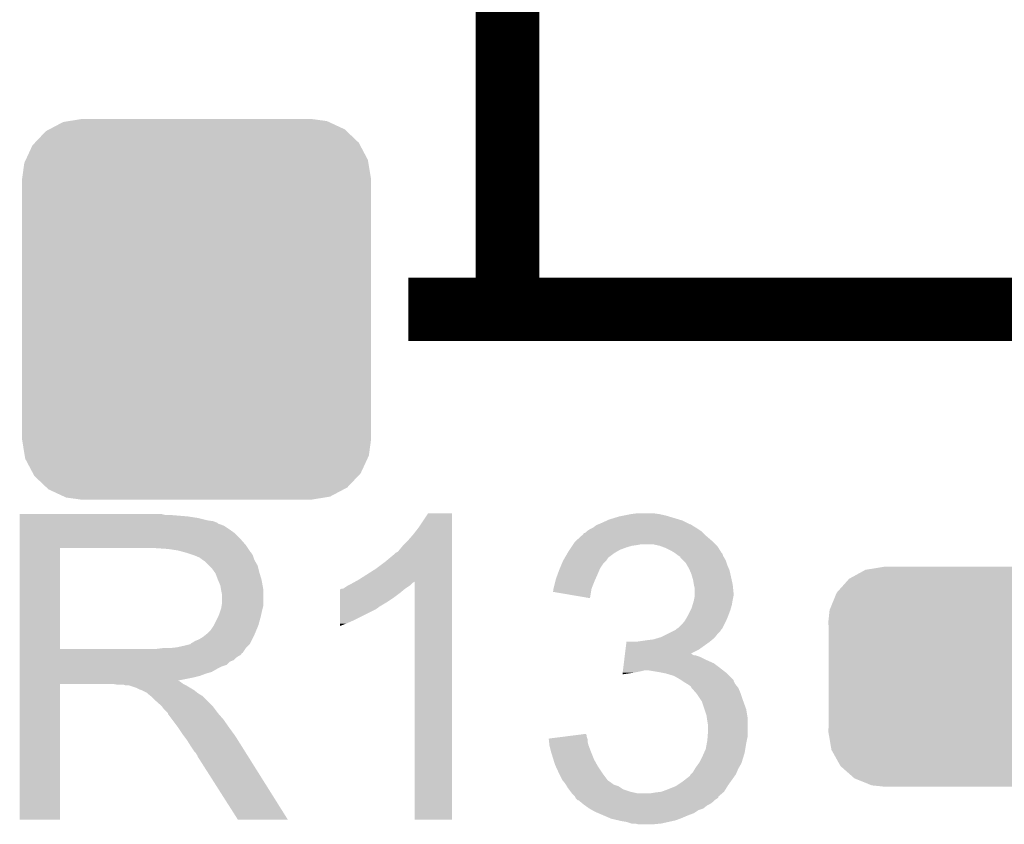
# Model space of a CAD drawing. Extents: x -1.3 to 24.2, y -3.9 to 53.4.
# Tile 34 of 51: x 18.5 to 21.7, y 30.6 to 33.2. Entities that reach past the tile are written whole.
import ezdxf

# ---------------------------------------------------------------- set-up
doc = ezdxf.new("R2010")
doc.units = 0
doc.layers.get('0').update_dxf_attribs({"linetype": 'CONTINUOUS'})
doc.layers.add('SKOLL-I_CLICK_V101_GTO', color=11, linetype='CONTINUOUS')
doc.layers.add('SKOLL-I_CLICK_V101_GTS', color=8, linetype='CONTINUOUS')

# ---------------------------------------------------------------- blocks, each defined once
blk = doc.blocks.new('CUSTOM_56')
for points in [[(-0.268438, 0.342124), (-0.233628, 0.347838), (0.2622, 0.342124), (0.247972, 0.347838)], [(-0.233628, 0.347838), (-0.20955, 0.35179), (0.247972, 0.347838), (0.20955, 0.35179)], [(-0.320744, 0.31339), (-0.298526, 0.325596), (0.317222, 0.31339), (0.30335, 0.325596)], [(-0.298526, 0.325596), (-0.268438, 0.342124), (0.30335, 0.325596), (0.2622, 0.342124)], [(-0.360486, 0.26887), (-0.34504, 0.286174), (0.357822, 0.26887), (0.348152, 0.286174)], [(-0.34504, 0.286174), (-0.320744, 0.31339), (0.348152, 0.286174), (0.317222, 0.31339)], [(-0.37475, 0.234078), (-0.360486, 0.26887), (0.377262, 0.234078), (0.357822, 0.26887)], [(-0.383124, 0.213652), (-0.37475, 0.234078), (0.380766, 0.213652), (0.377262, 0.234078)], [(-0.38735, 0.17526), (-0.383124, 0.213652), (0.38735, 0.17526), (0.380766, 0.213652)], [(-0.38608, 0.154124), (-0.38735, 0.17526), (0.38608, 0.154124), (0.38735, 0.17526)], [(-0.38608, -0.154124), (-0.38608, 0.154124), (0.38608, -0.154124), (0.38608, 0.154124)], [(-0.38735, -0.17526), (-0.38608, -0.154124), (0.38735, -0.17526), (0.38608, -0.154124)], [(-0.380764, -0.213652), (-0.38735, -0.17526), (0.383124, -0.213652), (0.38735, -0.17526)], [(-0.377262, -0.234078), (-0.380764, -0.213652), (0.374748, -0.234078), (0.383124, -0.213652)], [(-0.35782, -0.26887), (-0.377262, -0.234078), (0.360486, -0.26887), (0.374748, -0.234078)], [(-0.348152, -0.286174), (-0.35782, -0.26887), (0.345038, -0.286174), (0.360486, -0.26887)], [(-0.31722, -0.31339), (-0.348152, -0.286174), (0.320744, -0.31339), (0.345038, -0.286174)], [(-0.30335, -0.325596), (-0.31722, -0.31339), (0.298524, -0.325596), (0.320744, -0.31339)], [(-0.262198, -0.342124), (-0.30335, -0.325596), (0.268438, -0.342124), (0.298524, -0.325596)], [(-0.247972, -0.347838), (-0.262198, -0.342124), (0.233626, -0.347838), (0.268438, -0.342124)], [(-0.20955, -0.35179), (-0.247972, -0.347838), (0.20955, -0.35179), (0.233626, -0.347838)]]:
    blk.add_solid(points)
blk = doc.blocks.new('CUSTOM_113')
for points in [[(-0.47121, 0.576274), (-0.427362, 0.599506), (0.474182, 0.576274), (0.424052, 0.599506)], [(-0.427362, 0.599506), (-0.408956, 0.602522), (0.424052, 0.599506), (0.417544, 0.602522)], [(-0.408956, 0.602522), (-0.36576, 0.6096), (0.417544, 0.602522), (0.36576, 0.6096)], [(-0.517566, 0.533322), (-0.482522, 0.57028), (0.51948, 0.533322), (0.480504, 0.57028)], [(-0.482522, 0.57028), (-0.47121, 0.576274), (0.480504, 0.57028), (0.474182, 0.576274)], [(-0.547174, 0.478162), (-0.525474, 0.524982), (0.548706, 0.478162), (0.5239, 0.524982)], [(-0.525474, 0.524982), (-0.517566, 0.533322), (0.5239, 0.524982), (0.51948, 0.533322)], [(-0.551722, 0.468344), (-0.547174, 0.478162), (0.550316, 0.468344), (0.548706, 0.478162)], [(-0.5588, 0.41656), (-0.551722, 0.468344), (0.5588, 0.41656), (0.550316, 0.468344)], [(-0.5588, -0.41656), (-0.5588, 0.41656), (0.5588, -0.41656), (0.5588, 0.41656)], [(-0.550314, -0.468344), (-0.5588, -0.41656), (0.551722, -0.468344), (0.5588, -0.41656)], [(-0.548706, -0.478162), (-0.550314, -0.468344), (0.547172, -0.478162), (0.551722, -0.468344)], [(-0.523898, -0.524982), (-0.548706, -0.478162), (0.525474, -0.524982), (0.547172, -0.478162)], [(-0.51948, -0.533322), (-0.523898, -0.524982), (0.517564, -0.533322), (0.525474, -0.524982)], [(-0.480502, -0.57028), (-0.51948, -0.533322), (0.482522, -0.57028), (0.517564, -0.533322)], [(-0.474182, -0.576274), (-0.480502, -0.57028), (0.471208, -0.576274), (0.482522, -0.57028)], [(-0.42405, -0.599506), (-0.474182, -0.576274), (0.427362, -0.599506), (0.471208, -0.576274)], [(-0.417544, -0.602522), (-0.42405, -0.599506), (0.408954, -0.602522), (0.427362, -0.599506)], [(-0.36576, -0.6096), (-0.417544, -0.602522), (0.36576, -0.6096), (0.408954, -0.602522)]]:
    blk.add_solid(points)

msp = doc.modelspace()

# ---------------------------------------------------------------- linework, layer by layer
at = {"layer": 'SKOLL-I_CLICK_V101_GTO', "const_width": 0.2032}
for points in [[(20.0787, 32.258), (20.0787, 33.8709)], [(19.7612, 32.258), (22.5044, 32.258)]]:
    msp.add_lwpolyline(points, dxfattribs=at)
at = {"layer": 'SKOLL-I_CLICK_V101_GTO'}
for points in [[(18.51662, 31.60014), (18.516622, 31.60268), (18.981422, 31.60014), (18.971262, 31.60268)], [(18.51662, 31.59506), (18.51662, 31.60014), (19.05508, 31.59506), (18.99412, 31.60014)], [(18.51662, 31.58998), (18.51662, 31.59506), (19.0881, 31.58998), (19.05508, 31.59506)], [(19.79422, 31.5595), (19.824694, 31.605198), (19.900898, 31.5595), (19.9009, 31.605198)], [(19.824694, 31.605198), (19.82471, 31.60522), (19.9009, 31.605198), (19.82471, 31.60522)], [(20.403822, 31.584902), (20.43684, 31.59506), (20.629028, 31.584902), (20.595166, 31.59506)], [(20.43684, 31.59506), (20.44954, 31.5976), (20.595166, 31.59506), (20.586698, 31.5976)], [(20.44954, 31.5976), (20.47494, 31.60268), (20.586698, 31.5976), (20.563838, 31.60268)], [(20.47494, 31.60268), (20.495262, 31.60522), (20.563838, 31.60268), (20.546058, 31.60522)], [(18.51662, 31.58236), (18.51662, 31.58998), (19.118582, 31.58236), (19.0881, 31.58998)], [(18.51662, 31.579818), (18.51662, 31.58236), (19.136362, 31.579818), (19.118582, 31.58236)], [(18.51662, 31.574736), (18.51662, 31.579818), (19.14906, 31.574736), (19.136362, 31.579818)], [(18.51662, 31.5722), (18.51662, 31.574736), (19.151604, 31.5722), (19.14906, 31.574736)], [(18.51662, 31.56966), (18.51662, 31.5722), (19.15922, 31.56966), (19.151604, 31.5722)], [(18.51662, 31.564578), (18.51662, 31.56966), (19.171922, 31.564578), (19.15922, 31.56966)], [(18.51662, 31.55442), (18.51662, 31.564578), (19.18716, 31.55442), (19.171922, 31.564578)], [(20.35302, 31.559502), (20.359792, 31.56458), (20.681526, 31.559502), (20.673058, 31.56458)], [(20.359792, 31.56458), (20.36318, 31.56712), (20.673058, 31.56458), (20.66925, 31.56712)], [(20.36318, 31.56712), (20.36952, 31.569656), (20.66925, 31.56712), (20.665446, 31.569656)], [(20.36952, 31.569656), (20.36953, 31.56966), (20.665446, 31.569656), (20.662904, 31.56966)], [(20.36953, 31.56966), (20.37588, 31.5722), (20.662904, 31.56966), (20.657824, 31.5722)], [(20.37588, 31.5722), (20.39823, 31.58236), (20.657824, 31.5722), (20.6375, 31.58236)], [(20.39823, 31.58236), (20.403822, 31.584902), (20.6375, 31.58236), (20.629028, 31.584902)], [(18.51662, 31.541718), (18.51662, 31.55442), (19.204942, 31.541718), (19.18716, 31.55442)], [(18.51662, 31.52394), (18.51662, 31.541718), (19.22272, 31.52394), (19.204942, 31.541718)], [(19.75866, 31.51632), (19.77644, 31.536638), (19.900898, 31.51632), (19.900898, 31.536638)], [(19.77644, 31.536638), (19.79422, 31.5595), (19.900898, 31.536638), (19.900898, 31.5595)], [(20.297396, 31.516322), (20.314152, 31.53156), (20.73402, 31.516322), (20.71624, 31.53156)], [(20.314152, 31.53156), (20.32254, 31.539186), (20.71624, 31.53156), (20.708614, 31.539186)], [(20.32254, 31.539186), (20.322562, 31.54172), (20.708614, 31.539186), (20.70608, 31.54172)], [(20.322562, 31.54172), (20.325084, 31.541722), (20.70608, 31.54172), (20.706078, 31.541722)], [(20.325084, 31.541722), (20.33016, 31.544262), (20.706078, 31.541722), (20.703538, 31.544262)], [(20.33016, 31.544262), (20.332696, 31.546798), (20.703538, 31.544262), (20.701002, 31.546798)], [(20.332696, 31.546798), (20.33524, 31.54934), (20.701002, 31.546798), (20.697192, 31.54934)], [(20.33524, 31.54934), (20.342862, 31.55442), (20.697192, 31.54934), (20.689572, 31.55442)], [(20.342862, 31.55442), (20.347942, 31.556962), (20.689572, 31.55442), (20.68576, 31.556962)], [(20.347942, 31.556962), (20.35302, 31.559502), (20.68576, 31.556962), (20.681526, 31.559502)], [(18.516618, 31.50362), (18.51662, 31.52394), (19.2405, 31.50362), (19.22272, 31.52394)], [(18.516618, 31.49346), (18.516618, 31.50362), (19.247274, 31.49346), (19.2405, 31.50362)], [(19.73072, 31.48584), (19.743418, 31.501078), (19.900896, 31.48584), (19.900896, 31.501078)], [(19.743418, 31.501078), (19.75866, 31.51632), (19.900896, 31.501078), (19.900898, 31.51632)], [(20.282746, 31.496), (20.286132, 31.50108), (20.4597, 31.496), (20.477478, 31.50108)], [(20.286132, 31.50108), (20.287826, 31.50362), (20.477478, 31.50108), (20.49526, 31.50362)], [(20.287826, 31.50362), (20.28952, 31.50616), (20.49526, 31.50362), (20.507958, 31.50616)], [(20.28952, 31.50616), (20.294602, 31.51378), (20.74418, 31.50616), (20.736562, 31.51378)], [(20.294602, 31.51378), (20.297396, 31.516322), (20.736562, 31.51378), (20.73402, 31.516322)], [(20.566378, 31.50108), (20.543518, 31.50616), (20.74926, 31.50108), (20.74418, 31.50616)], [(20.573158, 31.498538), (20.566378, 31.50108), (20.7518, 31.498538), (20.74926, 31.50108)], [(18.516612, 31.170902), (18.516618, 31.49346), (18.64614, 31.170902), (18.646162, 31.49346)], [(18.99158, 31.49092), (18.95348, 31.49346), (19.248968, 31.49092), (19.247274, 31.49346)], [(19.024602, 31.48584), (18.99158, 31.49092), (19.252354, 31.48584), (19.248968, 31.49092)], [(19.043236, 31.480758), (19.024602, 31.48584), (19.255742, 31.480758), (19.252354, 31.48584)], [(19.05254, 31.47822), (19.043236, 31.480758), (19.25828, 31.47822), (19.255742, 31.480758)], [(19.075398, 31.4706), (19.05254, 31.47822), (19.26336, 31.4706), (19.25828, 31.47822)], [(19.09318, 31.462978), (19.075398, 31.4706), (19.265902, 31.462978), (19.26336, 31.4706)], [(19.68754, 31.45028), (19.718018, 31.475678), (19.900896, 31.45028), (19.900896, 31.475678)], [(19.718018, 31.475678), (19.720564, 31.478222), (19.900896, 31.475678), (19.900896, 31.478222)], [(19.720564, 31.478222), (19.72564, 31.480762), (19.900896, 31.478222), (19.900896, 31.480762)], [(19.72564, 31.480762), (19.73072, 31.48584), (19.900896, 31.480762), (19.900896, 31.48584)], [(20.262424, 31.462978), (20.271314, 31.47822), (20.401278, 31.462978), (20.4216, 31.47822)], [(20.271314, 31.47822), (20.274278, 31.4833), (20.4216, 31.47822), (20.430488, 31.4833)], [(20.274278, 31.4833), (20.277664, 31.48838), (20.430488, 31.4833), (20.439378, 31.48838)], [(20.277664, 31.48838), (20.282746, 31.496), (20.439378, 31.48838), (20.4597, 31.496)], [(20.5867, 31.49346), (20.573158, 31.498538), (20.754976, 31.49346), (20.7518, 31.498538)], [(20.60194, 31.48584), (20.5867, 31.49346), (20.759738, 31.48584), (20.754976, 31.49346)], [(20.614638, 31.478222), (20.60194, 31.48584), (20.7645, 31.478222), (20.759738, 31.48584)], [(20.614644, 31.478218), (20.614638, 31.478222), (20.764502, 31.478218), (20.7645, 31.478222)], [(20.618034, 31.475676), (20.614644, 31.478218), (20.76704, 31.475676), (20.764502, 31.478218)], [(20.6248, 31.4706), (20.618034, 31.475676), (20.768734, 31.4706), (20.76704, 31.475676)], [(20.628612, 31.468058), (20.6248, 31.4706), (20.76958, 31.468058), (20.768734, 31.4706)], [(19.10334, 31.45536), (19.09318, 31.462978), (19.26844, 31.45536), (19.265902, 31.462978)], [(19.103344, 31.455358), (19.10334, 31.45536), (19.26844, 31.455358), (19.26844, 31.45536)], [(19.110962, 31.450278), (19.103344, 31.455358), (19.271344, 31.450278), (19.26844, 31.455358)], [(19.123664, 31.437576), (19.110962, 31.450278), (19.278602, 31.437576), (19.271344, 31.450278)], [(19.13128, 31.42996), (19.123664, 31.437576), (19.280506, 31.42996), (19.278602, 31.437576)], [(19.657058, 31.42742), (19.68754, 31.45028), (19.900896, 31.42742), (19.900896, 31.45028)], [(20.246974, 31.42996), (20.253324, 31.4452), (20.37588, 31.42996), (20.38604, 31.4452)], [(20.253324, 31.4452), (20.2565, 31.452822), (20.38604, 31.4452), (20.393662, 31.452822)], [(20.2565, 31.452822), (20.257978, 31.455358), (20.393662, 31.452822), (20.396198, 31.455358)], [(20.257978, 31.455358), (20.262424, 31.462978), (20.396198, 31.455358), (20.401278, 31.462978)], [(20.632412, 31.465524), (20.628612, 31.468058), (20.771102, 31.465524), (20.76958, 31.468058)], [(20.63242, 31.462986), (20.632412, 31.465524), (20.772624, 31.462986), (20.771102, 31.465524)], [(20.640044, 31.45536), (20.63242, 31.462986), (20.7772, 31.45536), (20.772624, 31.462986)], [(20.650198, 31.4452), (20.640044, 31.45536), (20.780588, 31.4452), (20.7772, 31.45536)], [(20.653102, 31.440122), (20.650198, 31.4452), (20.78228, 31.440122), (20.780588, 31.4452)], [(20.66036, 31.427422), (20.653102, 31.440122), (20.787722, 31.427422), (20.78228, 31.440122)], [(19.14035, 31.417262), (19.13128, 31.42996), (19.28368, 31.417262), (19.280506, 31.42996)], [(19.14398, 31.41218), (19.14035, 31.417262), (19.285206, 31.41218), (19.28368, 31.417262)], [(19.1516, 31.39186), (19.14398, 31.41218), (19.2913, 31.39186), (19.285206, 31.41218)], [(19.60118, 31.39186), (19.657058, 31.42742), (19.900894, 31.39186), (19.900896, 31.42742)], [(20.233642, 31.3944), (20.240106, 31.41218), (20.360356, 31.3944), (20.36826, 31.41218)], [(20.240106, 31.41218), (20.2438, 31.422338), (20.36826, 31.41218), (20.372612, 31.422338)], [(20.2438, 31.422338), (20.246974, 31.42996), (20.372612, 31.422338), (20.37588, 31.42996)], [(20.66254, 31.422338), (20.66036, 31.427422), (20.7899, 31.422338), (20.787722, 31.427422)], [(20.66798, 31.409642), (20.66254, 31.422338), (20.792722, 31.409642), (20.7899, 31.422338)], [(20.67306, 31.391862), (20.66798, 31.409642), (20.796674, 31.391862), (20.792722, 31.409642)], [(19.15922, 31.374078), (19.1516, 31.39186), (19.294534, 31.374078), (19.2913, 31.39186)], [(19.160914, 31.363918), (19.15922, 31.374078), (19.29638, 31.363918), (19.294534, 31.374078)], [(19.552926, 31.363924), (19.568162, 31.37408), (19.751046, 31.363924), (19.76628, 31.37408)], [(19.568162, 31.37408), (19.57832, 31.37916), (19.76628, 31.37408), (19.77136, 31.37916)], [(19.57832, 31.37916), (19.582888, 31.381698), (19.77136, 31.37916), (19.773898, 31.381698)], [(19.582888, 31.381698), (19.591992, 31.386756), (19.773898, 31.381698), (19.781484, 31.386756)], [(19.591992, 31.386756), (19.60118, 31.39186), (19.900894, 31.386756), (19.900894, 31.39186)], [(19.78152, 30.624802), (19.781484, 31.386756), (19.900878, 30.624802), (19.900894, 31.386756)], [(20.22602, 31.363922), (20.23237, 31.38932), (20.34794, 31.363922), (20.3581, 31.38932)], [(20.23237, 31.38932), (20.233642, 31.3944), (20.3581, 31.38932), (20.360356, 31.3944)], [(20.6756, 31.37662), (20.67306, 31.391862), (20.80006, 31.37662), (20.796674, 31.391862)], [(20.675602, 31.376618), (20.6756, 31.37662), (20.80006, 31.376618), (20.80006, 31.37662)], [(20.67814, 31.366462), (20.675602, 31.376618), (20.801076, 31.366462), (20.80006, 31.376618)], [(19.16176, 31.35884), (19.160914, 31.363918), (19.29638, 31.35884), (19.29638, 31.363918)], [(19.1643, 31.346138), (19.16176, 31.35884), (19.29638, 31.346138), (19.29638, 31.35884)], [(19.1643, 31.315658), (19.1643, 31.346138), (19.29638, 31.315658), (19.29638, 31.346138)], [(19.54277, 31.33598), (19.542772, 31.35122), (19.71548, 31.33598), (19.7358, 31.35122)], [(19.542772, 31.35122), (19.542774, 31.361386), (19.7358, 31.35122), (19.747998, 31.361386)], [(19.542774, 31.361386), (19.547844, 31.36392), (19.747998, 31.361386), (19.75104, 31.36392)], [(19.547844, 31.36392), (19.552926, 31.363924), (19.75104, 31.36392), (19.751046, 31.363924)], [(20.223492, 31.353786), (20.22602, 31.358844), (20.346242, 31.353786), (20.34709, 31.358844)], [(20.342838, 31.333444), (20.223492, 31.353786), (20.342838, 31.333444), (20.346242, 31.353786)], [(20.22602, 31.363918), (20.22602, 31.363922), (20.34794, 31.363918), (20.34794, 31.363922)], [(20.22602, 31.358844), (20.22602, 31.363918), (20.34709, 31.358844), (20.34794, 31.363918)], [(20.67814, 31.351222), (20.67814, 31.366462), (20.8026, 31.351222), (20.801076, 31.366462)], [(20.67814, 31.341058), (20.67814, 31.351222), (20.8026, 31.341058), (20.8026, 31.351222)], [(19.163028, 31.308038), (19.1643, 31.315658), (19.29638, 31.308038), (19.29638, 31.315658)], [(19.542766, 31.305498), (19.542768, 31.32074), (19.667218, 31.305498), (19.692622, 31.32074)], [(19.542768, 31.32074), (19.54277, 31.33598), (19.692622, 31.32074), (19.71548, 31.33598)], [(20.667982, 31.300422), (20.67179, 31.313118), (20.793892, 31.300422), (20.79752, 31.313118)], [(20.67179, 31.313118), (20.6756, 31.325818), (20.79752, 31.313118), (20.799636, 31.325818)], [(20.6756, 31.325818), (20.676108, 31.32836), (20.799636, 31.325818), (20.80006, 31.32836)], [(20.676108, 31.32836), (20.67814, 31.338522), (20.80006, 31.32836), (20.802092, 31.338522)], [(20.67814, 31.338522), (20.67814, 31.341058), (20.802092, 31.338522), (20.8026, 31.341058)], [(19.152616, 31.27502), (19.15668, 31.28518), (19.28876, 31.27502), (19.291016, 31.28518)], [(19.15668, 31.28518), (19.160912, 31.29788), (19.291016, 31.28518), (19.29384, 31.29788)], [(19.160912, 31.29788), (19.161758, 31.300418), (19.29384, 31.29788), (19.294474, 31.300418)], [(19.161758, 31.300418), (19.163028, 31.308038), (19.294474, 31.300418), (19.29638, 31.308038)], [(19.542762, 31.26232), (19.542766, 31.29788), (19.58594, 31.26232), (19.657058, 31.29788)], [(19.542766, 31.30296), (19.542766, 31.305498), (19.66468, 31.30296), (19.667218, 31.305498)], [(19.542766, 31.29788), (19.542766, 31.30296), (19.657058, 31.29788), (19.66468, 31.30296)], [(20.654916, 31.27502), (20.65782, 31.2801), (20.78482, 31.27502), (20.786724, 31.2801)], [(20.65782, 31.2801), (20.66544, 31.29534), (20.786724, 31.2801), (20.79244, 31.29534)], [(20.66544, 31.29534), (20.667982, 31.300422), (20.79244, 31.29534), (20.793892, 31.300422)], [(19.138898, 31.247078), (19.1516, 31.27248), (19.28114, 31.247078), (19.288066, 31.27248)], [(19.1516, 31.27248), (19.152616, 31.27502), (19.288066, 31.27248), (19.28876, 31.27502)], [(19.54276, 31.25216), (19.542762, 31.26232), (19.56308, 31.25216), (19.58594, 31.26232)], [(19.54276, 31.24457), (19.54276, 31.25216), (19.54276, 31.24457), (19.56308, 31.25216)], [(20.627342, 31.239462), (20.637502, 31.249622), (20.768308, 31.239462), (20.77339, 31.249622)], [(20.637502, 31.249622), (20.643596, 31.25724), (20.77339, 31.249622), (20.7772, 31.25724)], [(20.643596, 31.25724), (20.647662, 31.262322), (20.7772, 31.25724), (20.779378, 31.262322)], [(20.647662, 31.262322), (20.654916, 31.27502), (20.779378, 31.262322), (20.78482, 31.27502)], [(19.103338, 31.208978), (19.112864, 31.2166), (19.264628, 31.208978), (19.26844, 31.2166)], [(19.112864, 31.2166), (19.116038, 31.219138), (19.26844, 31.2166), (19.269496, 31.219138)], [(19.116038, 31.219138), (19.128738, 31.231838), (19.269496, 31.219138), (19.274788, 31.231838)], [(19.128738, 31.231838), (19.138898, 31.247078), (19.274788, 31.231838), (19.28114, 31.247078)], [(20.57146, 31.20898), (20.591774, 31.219138), (20.74367, 31.20898), (20.751798, 31.219138)], [(20.591774, 31.219138), (20.607012, 31.226758), (20.751798, 31.219138), (20.759418, 31.226758)], [(20.607012, 31.226758), (20.61718, 31.231842), (20.759418, 31.226758), (20.762806, 31.231842)], [(20.61718, 31.231842), (20.61972, 31.23438), (20.762806, 31.231842), (20.7645, 31.23438)], [(20.61972, 31.23438), (20.623528, 31.23692), (20.7645, 31.23438), (20.767038, 31.23692)], [(20.623528, 31.23692), (20.627342, 31.239462), (20.767038, 31.23692), (20.768308, 31.239462)], [(19.04238, 31.18104), (19.062694, 31.186118), (19.248118, 31.18104), (19.253196, 31.186118)], [(19.062694, 31.186118), (19.062696, 31.18612), (19.253196, 31.186118), (19.253198, 31.18612)], [(19.062696, 31.18612), (19.06524, 31.188658), (19.253198, 31.18612), (19.254466, 31.188658)], [(19.06524, 31.188658), (19.070318, 31.1912), (19.254466, 31.188658), (19.255738, 31.1912)], [(19.070318, 31.1912), (19.077938, 31.196278), (19.255738, 31.1912), (19.258276, 31.196278)], [(19.077938, 31.196278), (19.090642, 31.20136), (19.258276, 31.196278), (19.260818, 31.20136)], [(19.090642, 31.20136), (19.103338, 31.208978), (19.260818, 31.20136), (19.264628, 31.208978)], [(20.456616, 31.16834), (20.45972, 31.19374), (20.690838, 31.16834), (20.7264, 31.19374)], [(20.49018, 31.19374), (20.52574, 31.19882), (20.7264, 31.19374), (20.732496, 31.19882)], [(20.52574, 31.19882), (20.546062, 31.20136), (20.732496, 31.19882), (20.735544, 31.20136)], [(20.546062, 31.20136), (20.562986, 31.206438), (20.735544, 31.20136), (20.741638, 31.206438)], [(20.562986, 31.206438), (20.57146, 31.20898), (20.741638, 31.206438), (20.74367, 31.20898)], [(18.51661, 31.15818), (18.516612, 31.17088), (19.23033, 31.15818), (19.238804, 31.17088)], [(18.51661, 31.158158), (18.51661, 31.15818), (19.2278, 31.158158), (19.23033, 31.15818)], [(18.51661, 31.155634), (18.51661, 31.158158), (19.227794, 31.155634), (19.2278, 31.158158)], [(18.51661, 31.150558), (18.51661, 31.155634), (19.222716, 31.150558), (19.227794, 31.155634)], [(18.516612, 31.17088), (18.516612, 31.170902), (18.953478, 31.17088), (18.64614, 31.170902)], [(18.953478, 31.17088), (18.9738, 31.17342), (19.238804, 31.17088), (19.2405, 31.17342)], [(18.996658, 31.17342), (19.019518, 31.17596), (19.2405, 31.17342), (19.243038, 31.17596)], [(19.019518, 31.17596), (19.04238, 31.18104), (19.243038, 31.17596), (19.248118, 31.18104)], [(20.454756, 31.153098), (20.455064, 31.155634), (20.670524, 31.153098), (20.667986, 31.155634)], [(20.455064, 31.155634), (20.455066, 31.15564), (20.667986, 31.155634), (20.665532, 31.15564)], [(20.455066, 31.15564), (20.456616, 31.16834), (20.665532, 31.15564), (20.690838, 31.16834)], [(18.51661, 31.148018), (18.51661, 31.150558), (19.217638, 31.148018), (19.222716, 31.150558)], [(18.51661, 31.142938), (18.51661, 31.148018), (19.210018, 31.142938), (19.217638, 31.148018)], [(18.51661, 31.13532), (18.51661, 31.142938), (19.202396, 31.13532), (19.210018, 31.142938)], [(18.51661, 31.130236), (18.51661, 31.13532), (19.1897, 31.130236), (19.202396, 31.13532)], [(18.51661, 31.12008), (18.51661, 31.130236), (19.179536, 31.12008), (19.1897, 31.130236)], [(20.449482, 31.10992), (20.451342, 31.125158), (20.75942, 31.10992), (20.7391, 31.125158)], [(20.451342, 31.125158), (20.452584, 31.13532), (20.7391, 31.125158), (20.71624, 31.13532)], [(20.452584, 31.13532), (20.453824, 31.14548), (20.71624, 31.13532), (20.69592, 31.14548)], [(20.453824, 31.14548), (20.454444, 31.150558), (20.69592, 31.14548), (20.680682, 31.150558)], [(20.454444, 31.150558), (20.454446, 31.15056), (20.680682, 31.150558), (20.675604, 31.15056)], [(20.454446, 31.15056), (20.454756, 31.153098), (20.675604, 31.15056), (20.670524, 31.153098)], [(18.51661, 31.115), (18.51661, 31.12008), (19.1643, 31.115), (19.179536, 31.12008)], [(18.51661, 31.10738), (18.51661, 31.115), (19.149062, 31.10738), (19.1643, 31.115)], [(18.51661, 31.097218), (18.51661, 31.10738), (19.131278, 31.097218), (19.149062, 31.10738)], [(18.51661, 31.09214), (18.51661, 31.097218), (19.1135, 31.09214), (19.131278, 31.097218)], [(18.51661, 31.08452), (18.51661, 31.09214), (19.093178, 31.08452), (19.1135, 31.09214)], [(20.447004, 31.089628), (20.44762, 31.09468), (20.447004, 31.089628), (20.48256, 31.09468)], [(20.44762, 31.09468), (20.44824, 31.09976), (20.48256, 31.09468), (20.50796, 31.09976)], [(20.44824, 31.09976), (20.44855, 31.1023), (20.50796, 31.09976), (20.518118, 31.1023)], [(20.44855, 31.1023), (20.449482, 31.10992), (20.769218, 31.1023), (20.75942, 31.10992)], [(20.5613, 31.09722), (20.530818, 31.1023), (20.775748, 31.09722), (20.769218, 31.1023)], [(20.586702, 31.09214), (20.5613, 31.09722), (20.782278, 31.09214), (20.775748, 31.09722)], [(20.58671, 31.092138), (20.586702, 31.09214), (20.78228, 31.092138), (20.782278, 31.09214)], [(20.612098, 31.084522), (20.58671, 31.092138), (20.789896, 31.084522), (20.78228, 31.092138)], [(18.5166, 30.624802), (18.516608, 31.059098), (18.646118, 30.624802), (18.64614, 31.059098)], [(18.516608, 31.06928), (18.51661, 31.07944), (19.022282, 31.06928), (19.07286, 31.07944)], [(18.516608, 31.069278), (18.516608, 31.06928), (19.024604, 31.069278), (19.022282, 31.06928)], [(18.516608, 31.066738), (18.516608, 31.069278), (19.02968, 31.066738), (19.024604, 31.069278)], [(18.516608, 31.05912), (18.516608, 31.066738), (19.039842, 31.05912), (19.02968, 31.066738)], [(18.516608, 31.059098), (18.516608, 31.05912), (18.64614, 31.059098), (18.813778, 31.05912)], [(18.51661, 31.07944), (18.51661, 31.08452), (19.07286, 31.07944), (19.093178, 31.08452)], [(18.829018, 31.05658), (18.813778, 31.05912), (19.04492, 31.05658), (19.039842, 31.05912)], [(20.629882, 31.074358), (20.612098, 31.084522), (20.800058, 31.074358), (20.789896, 31.084522)], [(20.633698, 31.071814), (20.629882, 31.074358), (20.8026, 31.071814), (20.800058, 31.074358)], [(20.637504, 31.069276), (20.633698, 31.071814), (20.802602, 31.069276), (20.8026, 31.071814)], [(20.64512, 31.064198), (20.637504, 31.069276), (20.805142, 31.064198), (20.802602, 31.069276)], [(20.653588, 31.05912), (20.64512, 31.064198), (20.80768, 31.05912), (20.805142, 31.064198)], [(20.657822, 31.05658), (20.653588, 31.05912), (20.809712, 31.05658), (20.80768, 31.05912)], [(18.856958, 31.054042), (18.849336, 31.05658), (19.049996, 31.054042), (19.04492, 31.05658)], [(18.867116, 31.05404), (18.856958, 31.054042), (19.049998, 31.05404), (19.049996, 31.054042)], [(18.889978, 31.04642), (18.867116, 31.05404), (19.0627, 31.04642), (19.049998, 31.05404)], [(18.90014, 31.04134), (18.889978, 31.04642), (19.071168, 31.04134), (19.0627, 31.04642)], [(18.907758, 31.0388), (18.90014, 31.04134), (19.0754, 31.0388), (19.071168, 31.04134)], [(18.922996, 31.031182), (18.907758, 31.0388), (19.084924, 31.031182), (19.0754, 31.0388)], [(18.92554, 31.02864), (18.922996, 31.031182), (19.0881, 31.02864), (19.084924, 31.031182)], [(18.925544, 31.028638), (18.92554, 31.02864), (19.088102, 31.028638), (19.0881, 31.02864)], [(18.935068, 31.021018), (18.925544, 31.028638), (19.100802, 31.021018), (19.088102, 31.028638)], [(20.665436, 31.0515), (20.657822, 31.05658), (20.813776, 31.0515), (20.809712, 31.05658)], [(20.667978, 31.046424), (20.665436, 31.0515), (20.817836, 31.046424), (20.813776, 31.0515)], [(20.667984, 31.046418), (20.667978, 31.046424), (20.81784, 31.046418), (20.817836, 31.046424)], [(20.68354, 31.02864), (20.667984, 31.046418), (20.82546, 31.02864), (20.81784, 31.046418)], [(20.68576, 31.026102), (20.68354, 31.02864), (20.826306, 31.026102), (20.82546, 31.02864)], [(18.938238, 31.018482), (18.935068, 31.021018), (19.103338, 31.018482), (19.100802, 31.021018)], [(18.9484, 31.00832), (18.938238, 31.018482), (19.1135, 31.00832), (19.103338, 31.018482)], [(18.97126, 30.988), (18.9484, 31.00832), (19.13382, 30.988), (19.1135, 31.00832)], [(20.699308, 31.00578), (20.68576, 31.026102), (20.83308, 31.00578), (20.826306, 31.026102)], [(20.700998, 31.003244), (20.699308, 31.00578), (20.834004, 31.003244), (20.83308, 31.00578)], [(20.709468, 30.977838), (20.700998, 31.003244), (20.84324, 30.977838), (20.834004, 31.003244)], [(18.973168, 30.985458), (18.97126, 30.988), (19.13636, 30.985458), (19.13382, 30.988)], [(18.97888, 30.977842), (18.973168, 30.985458), (19.142074, 30.977842), (19.13636, 30.985458)], [(18.991574, 30.965146), (18.97888, 30.977842), (19.151596, 30.965146), (19.142074, 30.977842)], [(18.991576, 30.96514), (18.991574, 30.965146), (19.1516, 30.96514), (19.151596, 30.965146)], [(18.99158, 30.962604), (18.991576, 30.96514), (19.15382, 30.962604), (19.1516, 30.96514)], [(20.716238, 30.957522), (20.709468, 30.977838), (20.846626, 30.957522), (20.84324, 30.977838)], [(19.004918, 30.94482), (18.99158, 30.962604), (19.16938, 30.94482), (19.15382, 30.962604)], [(19.02206, 30.92196), (19.004918, 30.94482), (19.185382, 30.92196), (19.16938, 30.94482)], [(20.717692, 30.947358), (20.716238, 30.957522), (20.84832, 30.947358), (20.846626, 30.957522)], [(20.71878, 30.93974), (20.717692, 30.947358), (20.84832, 30.93974), (20.84832, 30.947358)], [(20.72132, 30.924502), (20.71878, 30.93974), (20.84832, 30.924502), (20.84832, 30.93974)], [(19.023754, 30.91942), (19.02206, 30.92196), (19.18716, 30.91942), (19.185382, 30.92196)], [(19.0373, 30.8991), (19.023754, 30.91942), (19.20194, 30.8991), (19.18716, 30.91942)], [(20.719756, 30.891478), (20.72132, 30.911798), (20.84832, 30.891478), (20.84832, 30.911798)], [(20.72132, 30.911798), (20.72132, 30.924502), (20.84832, 30.911798), (20.84832, 30.924502)], [(19.043016, 30.89148), (19.0373, 30.8991), (19.20748, 30.89148), (19.20194, 30.8991)], [(19.05254, 30.878778), (19.043016, 30.89148), (19.215464, 30.878778), (19.20748, 30.89148)], [(19.06524, 30.85846), (19.05254, 30.878778), (19.228232, 30.85846), (19.215464, 30.878778)], [(20.2108, 30.88386), (20.250614, 30.888938), (20.334394, 30.88386), (20.332702, 30.888938)], [(20.211082, 30.881316), (20.2108, 30.88386), (20.33524, 30.881316), (20.334394, 30.88386)], [(20.211922, 30.873698), (20.211082, 30.881316), (20.33524, 30.873698), (20.33524, 30.881316)], [(20.213042, 30.863538), (20.211922, 30.873698), (20.337782, 30.863538), (20.33524, 30.873698)], [(20.250614, 30.888938), (20.290428, 30.894016), (20.332702, 30.888938), (20.3327, 30.894016)], [(20.290428, 30.894016), (20.330166, 30.899084), (20.3327, 30.894016), (20.330166, 30.899084)], [(20.716932, 30.86862), (20.71878, 30.87878), (20.84324, 30.86862), (20.845272, 30.87878)], [(20.71878, 30.87878), (20.718974, 30.88132), (20.845272, 30.87878), (20.84578, 30.88132)], [(20.718974, 30.88132), (20.719756, 30.891478), (20.84578, 30.88132), (20.84832, 30.891478)], [(19.0754, 30.84322), (19.06524, 30.85846), (19.237808, 30.84322), (19.228232, 30.85846)], [(19.080478, 30.83814), (19.0754, 30.84322), (19.241, 30.83814), (19.237808, 30.84322)], [(19.083018, 30.833064), (19.080478, 30.83814), (19.24419, 30.833064), (19.241, 30.83814)], [(20.21332, 30.861002), (20.213042, 30.863538), (20.338734, 30.861002), (20.337782, 30.863538)], [(20.217766, 30.84322), (20.21332, 30.861002), (20.3454, 30.84322), (20.338734, 30.861002)], [(20.2184, 30.84068), (20.217766, 30.84322), (20.346416, 30.84068), (20.3454, 30.84322)], [(20.225544, 30.817818), (20.2184, 30.84068), (20.35556, 30.817818), (20.346416, 30.84068)], [(20.70354, 30.82798), (20.708054, 30.838138), (20.835034, 30.82798), (20.83816, 30.838138)], [(20.708054, 30.838138), (20.7137, 30.850842), (20.83816, 30.838138), (20.840276, 30.850842)], [(20.7137, 30.850842), (20.716932, 30.86862), (20.840276, 30.850842), (20.84324, 30.86862)], [(19.085554, 30.830526), (19.083018, 30.833064), (19.245786, 30.830526), (19.24419, 30.833064)], [(19.08556, 30.827984), (19.085554, 30.830526), (19.247384, 30.827984), (19.245786, 30.830526)], [(19.215096, 30.62479), (19.08556, 30.827984), (19.375074, 30.62479), (19.247384, 30.827984)], [(20.231098, 30.800042), (20.225544, 30.817818), (20.365438, 30.800042), (20.35556, 30.817818)], [(20.691562, 30.805118), (20.69338, 30.807662), (20.828, 30.805118), (20.828782, 30.807662)], [(20.69338, 30.807662), (20.70354, 30.82798), (20.828782, 30.807662), (20.835034, 30.82798)], [(20.233444, 30.79496), (20.231098, 30.800042), (20.36826, 30.79496), (20.365438, 30.800042)], [(20.243996, 30.7721), (20.233444, 30.79496), (20.3835, 30.7721), (20.36826, 30.79496)], [(20.665442, 30.76956), (20.673062, 30.777182), (20.810218, 30.76956), (20.813484, 30.777182)], [(20.673062, 30.777182), (20.679154, 30.78734), (20.813484, 30.777182), (20.81784, 30.78734)], [(20.679154, 30.78734), (20.680678, 30.78988), (20.81784, 30.78734), (20.81929, 30.78988)], [(20.680678, 30.78988), (20.691562, 30.805118), (20.81929, 30.78988), (20.828, 30.805118)], [(20.24634, 30.76702), (20.243996, 30.7721), (20.387312, 30.76702), (20.3835, 30.7721)], [(20.253958, 30.751782), (20.24634, 30.76702), (20.398742, 30.751782), (20.387312, 30.76702)], [(20.25396, 30.75178), (20.253958, 30.751782), (20.398742, 30.75178), (20.398742, 30.751782)], [(20.255992, 30.74924), (20.25396, 30.75178), (20.40128, 30.74924), (20.398742, 30.75178)], [(20.260056, 30.74416), (20.255992, 30.74924), (20.4089, 30.74416), (20.40128, 30.74924)], [(20.26412, 30.73908), (20.260056, 30.74416), (20.415676, 30.73908), (20.4089, 30.74416)], [(20.620988, 30.734), (20.64004, 30.7467), (20.78482, 30.734), (20.79389, 30.7467)], [(20.64004, 30.7467), (20.662902, 30.764486), (20.79389, 30.7467), (20.806594, 30.764486)], [(20.662902, 30.764486), (20.66544, 30.769558), (20.806594, 30.764486), (20.810218, 30.769558)], [(20.66544, 30.769558), (20.665442, 30.76956), (20.810218, 30.769558), (20.810218, 30.76956)], [(20.265644, 30.73654), (20.26412, 30.73908), (20.419062, 30.73654), (20.415676, 30.73908)], [(20.268694, 30.731458), (20.265644, 30.73654), (20.434304, 30.731458), (20.419062, 30.73654)], [(20.271738, 30.726382), (20.268694, 30.731458), (20.441918, 30.726382), (20.434304, 30.731458)], [(20.275552, 30.7213), (20.271738, 30.726382), (20.44954, 30.7213), (20.441918, 30.726382)], [(20.281266, 30.71368), (20.275552, 30.7213), (20.472402, 30.71368), (20.44954, 30.7213)], [(20.285078, 30.7086), (20.281266, 30.71368), (20.495262, 30.7086), (20.472402, 30.71368)], [(20.55114, 30.71114), (20.571432, 30.713678), (20.769158, 30.71114), (20.772118, 30.713678)], [(20.571432, 30.713678), (20.571464, 30.713682), (20.772118, 30.713678), (20.77212, 30.713682)], [(20.571464, 30.713682), (20.59178, 30.7213), (20.77212, 30.713682), (20.776882, 30.7213)], [(20.59178, 30.7213), (20.617182, 30.731462), (20.776882, 30.7213), (20.783232, 30.731462)], [(20.617182, 30.731462), (20.620988, 30.734), (20.783232, 30.731462), (20.78482, 30.734)], [(20.28698, 30.706062), (20.285078, 30.7086), (20.763236, 30.706062), (20.766196, 30.7086)], [(20.294598, 30.69844), (20.28698, 30.706062), (20.754348, 30.69844), (20.763236, 30.706062)], [(20.294604, 30.698432), (20.294598, 30.69844), (20.75434, 30.698432), (20.754348, 30.69844)], [(20.295874, 30.695894), (20.294604, 30.698432), (20.754334, 30.695894), (20.75434, 30.698432)], [(20.297138, 30.693364), (20.295874, 30.695894), (20.751804, 30.693364), (20.754334, 30.695894)], [(20.297142, 30.69336), (20.297138, 30.693364), (20.7518, 30.69336), (20.751804, 30.693364)], [(20.302224, 30.688278), (20.297142, 30.69336), (20.744178, 30.688278), (20.7518, 30.69336)], [(20.304754, 30.685746), (20.302224, 30.688278), (20.741644, 30.685746), (20.744178, 30.688278)], [(20.307294, 30.68574), (20.304754, 30.685746), (20.741638, 30.68574), (20.741644, 30.685746)], [(20.310344, 30.6832), (20.307294, 30.68574), (20.739098, 30.6832), (20.741638, 30.68574)], [(20.319492, 30.67558), (20.310344, 30.6832), (20.728938, 30.67558), (20.739098, 30.6832)], [(20.535902, 30.7086), (20.55114, 30.71114), (20.766196, 30.7086), (20.769158, 30.71114)], [(20.32254, 30.67304), (20.319492, 30.67558), (20.723858, 30.67304), (20.728938, 30.67558)], [(20.326096, 30.6705), (20.32254, 30.67304), (20.71878, 30.6705), (20.723858, 30.67304)], [(20.340318, 30.66034), (20.326096, 30.6705), (20.706078, 30.66034), (20.71878, 30.6705)], [(20.349212, 30.655258), (20.340318, 30.66034), (20.690836, 30.655258), (20.706078, 30.66034)], [(20.358098, 30.65018), (20.349212, 30.655258), (20.683218, 30.65018), (20.690836, 30.655258)], [(20.369954, 30.6451), (20.358098, 30.65018), (20.6756, 30.6451), (20.683218, 30.65018)], [(18.646118, 30.62478), (18.5166, 30.624802), (18.646118, 30.62478), (18.646118, 30.624802)], [(19.37508, 30.62478), (19.375074, 30.62479), (19.37508, 30.62478), (19.215096, 30.62479)], [(19.900878, 30.62478), (19.78152, 30.624802), (19.900878, 30.62478), (19.900878, 30.624802)], [(20.387734, 30.63748), (20.369954, 30.6451), (20.65528, 30.63748), (20.6756, 30.6451)], [(20.405516, 30.62986), (20.387734, 30.63748), (20.6375, 30.62986), (20.65528, 30.63748)], [(20.411438, 30.627322), (20.405516, 30.62986), (20.63073, 30.627322), (20.6375, 30.62986)], [(20.433456, 30.62224), (20.411438, 30.627322), (20.617178, 30.62224), (20.63073, 30.627322)], [(20.44446, 30.6197), (20.433456, 30.62224), (20.605748, 30.6197), (20.617178, 30.62224)], [(20.4597, 30.61716), (20.44446, 30.6197), (20.594318, 30.61716), (20.605748, 30.6197)], [(20.474938, 30.612082), (20.4597, 30.61716), (20.571466, 30.612082), (20.594318, 30.61716)], [(20.487638, 30.61208), (20.474938, 30.612082), (20.571458, 30.61208), (20.571466, 30.612082)], [(20.497798, 30.60954), (20.487638, 30.61208), (20.546062, 30.60954), (20.571458, 30.61208)]]:
    msp.add_solid(points, dxfattribs=at)

# ---------------------------------------------------------------- block references
at = {"layer": 'SKOLL-I_CLICK_V101_GTS'}
for name, p in [('CUSTOM_113', (19.08302, 32.258)), ('CUSTOM_56', (21.49348, 31.08198))]:
    msp.add_blockref(name, p, dxfattribs=at)

doc.saveas('drawing.dxf')
